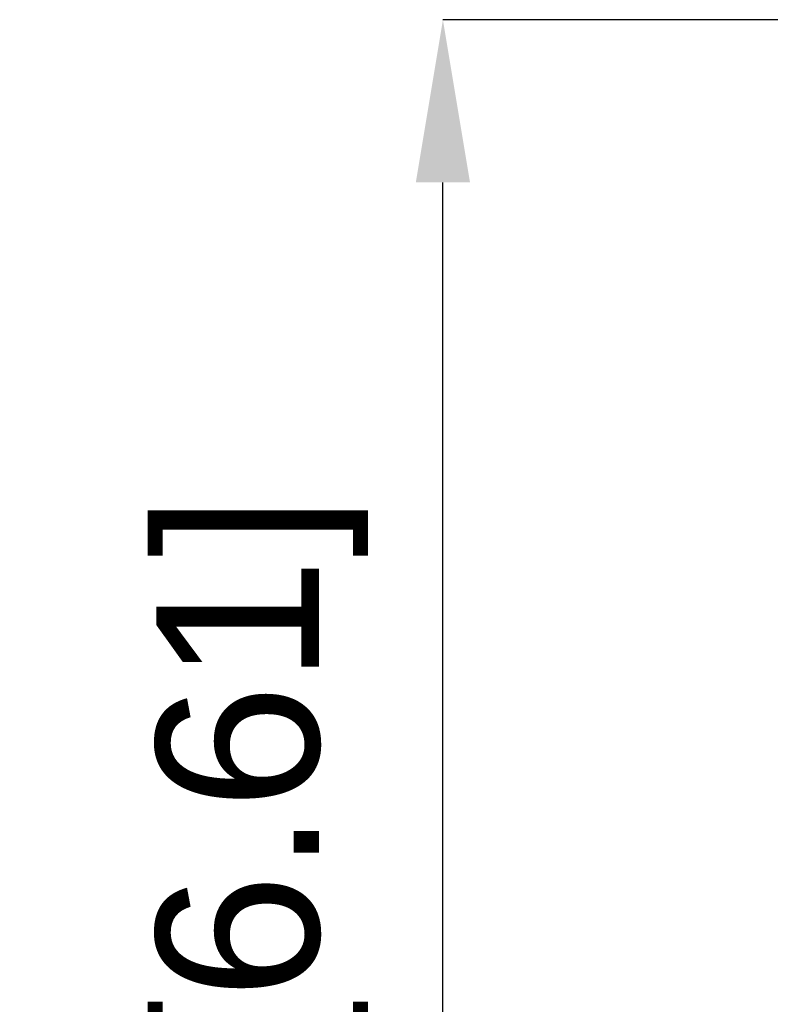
# Model space of a CAD drawing. Header units: millimetres. Extents: x 3925 to 5043, y -86 to 778.
# Tile 25 of 256: x 4212 to 4226, y 385 to 403. Entities that reach past the tile are written whole.
import ezdxf

# ---------------------------------------------------------------- set-up
doc = ezdxf.new("R2010")
doc.units = ezdxf.units.MM
doc.header["$LTSCALE"] = 46.255
doc.header["$PDMODE"] = 3
doc.header["$PDSIZE"] = 1
doc.layers.get('0').update_dxf_attribs({"linetype": 'CONTINUOUS'})
doc.layers.get('Defpoints').update_dxf_attribs({"linetype": 'CONTINUOUS'})
doc.styles.add('SLDTEXTSTYLE0', font='arialbd.ttf', dxfattribs={"height": 5.5})
doc.styles.add('SLDTEXTSTYLE2', font='arial.ttf')
doc.dimstyles.new('SLDDIMSTYLE1', dxfattribs={"dimtxt": 5.650301, "dimasz": 4.572, "dimexe": 0, "dimexo": 0.0625, "dimgap": 1.412575, "dimtad": 0, "dimtih": 1, "dimtoh": 1, "dimlfac": 3.5, "dimrnd": 1e-09, "dimzin": 4, "dimdsep": 46, "dimtxsty": 'SLDTEXTSTYLE0', "dimsah": 1, "dimcen": 0.09, "dimadec": 0, "dimazin": 1, "dimtol": 1, "dimtp": 0.8, "dimtm": 0.8, "dimtfac": 1, "dimtdec": 1, "dimtofl": 0, "dimtmove": 0, "dimatfit": 3, "dimfxl": 1, "dimfrac": 2, "dimtolj": 1, "dimarcsym": 0})

# ---------------------------------------------------------------- blocks, each defined once
blk = doc.blocks.new('*D38')
at = {"color": 0, "linetype": 'Continuous', "lineweight": -2}
for p, q in [((4238.926, 402.846), (4220.137, 402.846)), ((4220.137, 363.879), (4220.137, 399.846)), ((4238.127, 360.879), (4220.137, 360.879))]:
    blk.add_line(p, q, dxfattribs=at)
at = {"color": 0, "linetype": 'Continuous'}
for points in [[(4219.637, 399.846), (4220.637, 399.846), (4220.137, 402.846)], [(4219.637, 363.879), (4220.637, 363.879), (4220.137, 360.879)]]:
    blk.add_solid(points, dxfattribs=at)
at = {"layer": 'Defpoints', "color": 0, "linetype": 'Continuous'}
for p in [(4220.137, 402.846), (4238.988, 402.846), (4238.19, 360.879)]:
    blk.add_point(p, dxfattribs=at)
at = {"color": 0, "linetype": 'Continuous', "lineweight": 0, "insert": (4216.802, 381.863), "char_height": 3, "attachment_point": 5, "rotation": 90, "style": 'SLDTEXTSTYLE2'}
blk.add_mtext('\\A1;167.87 [6.61]', dxfattribs=at)

msp = doc.modelspace()

# ---------------------------------------------------------------- dimensions: what is measured, and where the dimension line sits
at = {"color": 2, "linetype": 'Continuous', "lineweight": 0}
dim = msp.add_linear_dim(base=(4220.1373, 402.8463), p1=(4238.1896, 360.8788), p2=(4238.9881, 402.8463), angle=90, dimstyle='SLDDIMSTYLE1', override={"dimtxt": 3, "dimasz": 3, "dimtad": 1, "dimtih": 0, "dimlfac": 4, "dimtxsty": 'SLDTEXTSTYLE2', "dimtol": 0, "dimtp": 0.6, "dimtm": 0.6}, dxfattribs=at)
dim.commit()
dim.dimension.update_dxf_attribs({"geometry": '*D38', "text_midpoint": (4216.8021, 381.8626)})

doc.saveas('drawing.dxf')
